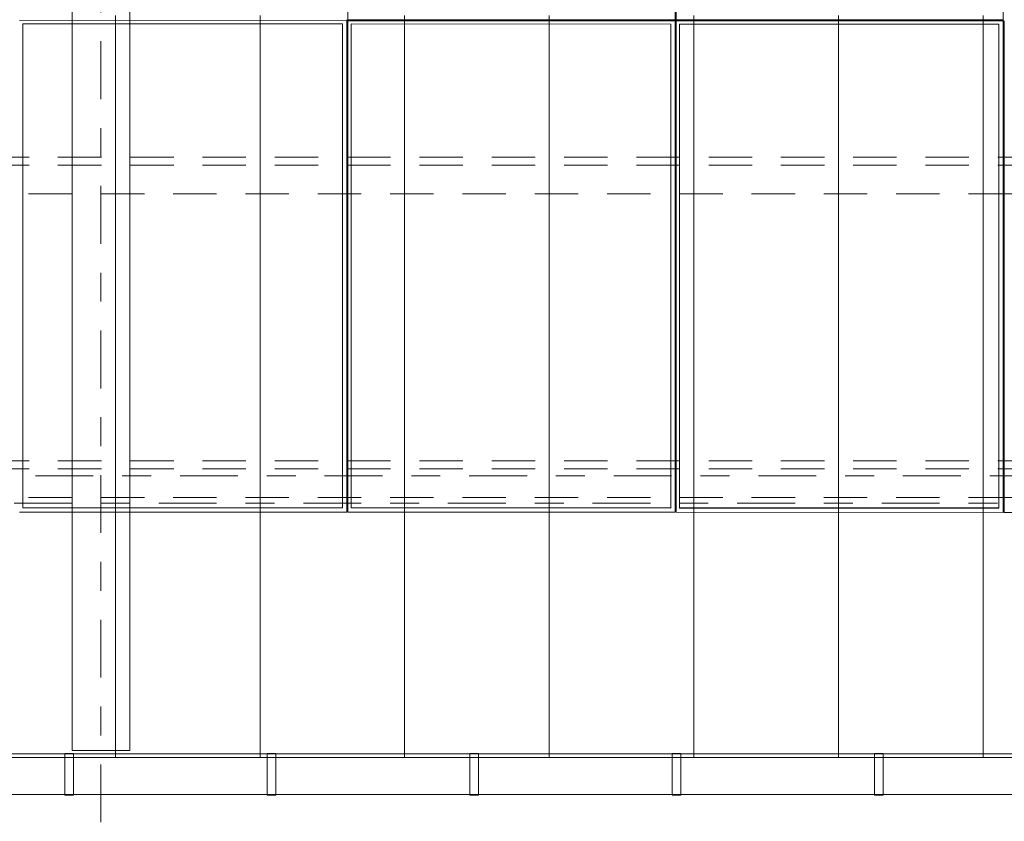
# Model space of a CAD drawing. Header units: metres. Extents: x -167 to 233, y -155 to 122.
# Tile 12 of 96: x 22.47 to 25.87, y 27.39 to 30.17. Entities that reach past the tile are written whole.
import ezdxf
from ezdxf.enums import TextEntityAlignment as Align

# ---------------------------------------------------------------- set-up
doc = ezdxf.new("R2010")
doc.units = ezdxf.units.M
doc.header["$MEASUREMENT"] = 0
for name, pattern in [('Achse', [0.4, 0.2, -0.1, 0, -0.1]), ('Raster', [0.4, 0.2, -0.1, 0, -0.1]), ('Strichlinie_ eng', [0.23, 0.15, -0.08])]:
    doc.linetypes.add(name, pattern=pattern)
for name, color, linetype in [('20 Träger', 7, 'Continuous'), ('30 Dachaufbau', 7, 'Continuous'), ('30 Dachentwässerung', 7, 'Continuous'), ('30 Dachkonstruktion massiv', 7, 'Continuous'), ('70 PV-Anlage', 7, 'Continuous'), ('90 Achsraster', 7, 'Continuous')]:
    doc.layers.add(name, color=color, linetype=linetype)
doc.styles.add('ERSTELLTER_STIL_1', font='arial.ttf')

# ---------------------------------------------------------------- blocks, each defined once
blk = doc.blocks.new('Standard-Rastermarker_137')
at = {"layer": '90 Achsraster', "color": 14, "linetype": 'Raster', "lineweight": 18, "true_color": 0xa80000}
blk.add_line((1, 0), (24.7309, 0), dxfattribs=at)
at = {"layer": '90 Achsraster', "color": 14, "lineweight": 18, "true_color": 0xa80000, "style": 'ERSTELLTER_STIL_1'}
for tag, p in [('AC_MarkerText_1_0', (-0.5686, -0.0686)), ('AC_MarkerText_1_1', (25.8623, -0.0686))]:
    blk.add_attdef(tag, text='', height=0.3, rotation=90, dxfattribs=at).set_placement(p, align=Align.TOP_CENTER)
blk = doc.blocks.new('Standard-Rastermarker_139')
at = {"layer": '90 Achsraster', "color": 14, "linetype": 'Raster', "lineweight": 18, "true_color": 0xa80000}
blk.add_line((1, 0), (45.4427, 0), dxfattribs=at)
at = {"layer": '90 Achsraster', "color": 14, "lineweight": 18, "true_color": 0xa80000, "style": 'ERSTELLTER_STIL_1'}
for tag, p in [('AC_MarkerText_1_0', (-0.35, 0.15)), ('AC_MarkerText_1_1', (46.7927, 0.15))]:
    blk.add_attdef(tag, text='', height=0.3, dxfattribs=at).set_placement(p, align=Align.TOP_CENTER)
blk = doc.blocks.new('Lattung 27')
at = {"layer": '30 Dachkonstruktion massiv', "color": 7, "linetype": 'Strichlinie_ eng', "lineweight": 13}
for p, q in [((40.5014, 1.1487), (0, 1.1487)), ((40.5014, 1.1209), (0, 1.1209)), ((0, 1.0218), (40.5014, 1.0218)), ((40.5014, 0.099), (0, 0.099)), ((40.5014, 0.0712), (0, 0.0712)), ((0, -0.0278), (40.5014, -0.0278))]:
    blk.add_line(p, q, dxfattribs=at)
blk = doc.blocks.new('Regenrinne 27')
at = {"layer": '30 Dachentwässerung', "color": 7, "linetype": 'Continuous', "lineweight": 13}
for p, q in [((5.815, 0.072), (5.785, 0.072)), ((5.785, 0.072), (5.785, -0.072)), ((5.815, -0.072), (5.815, 0.072)), ((6.515, 0.072), (6.485, 0.072)), ((6.485, 0.072), (6.485, -0.072)), ((6.515, -0.072), (6.515, 0.072)), ((7.215, 0.072), (7.185, 0.072)), ((7.185, 0.072), (7.185, -0.072)), ((7.215, -0.072), (7.215, 0.072)), ((7.915, 0.072), (7.885, 0.072)), ((7.885, 0.072), (7.885, -0.072)), ((7.915, -0.072), (7.915, 0.072)), ((8.615, 0.072), (8.585, 0.072)), ((8.585, 0.072), (8.585, -0.072)), ((8.615, -0.072), (8.615, 0.072)), ((5.785, -0.072), (5.815, -0.072)), ((6.485, -0.072), (6.515, -0.072)), ((7.185, -0.072), (7.215, -0.072)), ((7.885, -0.072), (7.915, -0.072)), ((8.585, -0.072), (8.615, -0.072))]:
    blk.add_line(p, q, dxfattribs=at)
at = {"layer": '30 Dachentwässerung', "color": 7, "linetype": 'Continuous', "lineweight": 13, "flags": 128}
blk.add_lwpolyline([(0, -0.07), (20.7927, -0.07), (20.7927, 0.07), (0, 0.07)], close=True, dxfattribs=at)
blk = doc.blocks.new('*X218', base_point=(27236.1321, 33357.279))
at = {"layer": '30 Dachaufbau', "color": 7, "linetype": 'Continuous', "lineweight": 13}
for p, q in [((22.8011, 30.1169), (22.8011, 30.1813)), ((22.8011, 30.1169), (22.8011, 30.1813)), ((23.3011, 30.1169), (23.3011, 30.1813)), ((23.3011, 30.1169), (23.3011, 30.1813)), ((23.8011, 30.1169), (23.8011, 30.1813)), ((23.8011, 30.1169), (23.8011, 30.1813)), ((24.3011, 30.1169), (24.3011, 30.1813)), ((24.3011, 30.1169), (24.3011, 30.1813)), ((24.8011, 30.1169), (24.8011, 30.1813)), ((24.8011, 30.1169), (24.8011, 30.1813)), ((25.3011, 30.1169), (25.3011, 30.1813)), ((25.3011, 30.1169), (25.3011, 30.1813)), ((25.8011, 30.1169), (25.8011, 30.1813)), ((25.8011, 30.1169), (25.8011, 30.1813)), ((22.8011, 30.0525), (22.8011, 30.1169)), ((22.8011, 30.0525), (22.8011, 30.1169)), ((23.3011, 30.0525), (23.3011, 30.1169)), ((23.3011, 30.0525), (23.3011, 30.1169)), ((23.8011, 30.0525), (23.8011, 30.1169)), ((23.8011, 30.0525), (23.8011, 30.1169)), ((24.3011, 30.0525), (24.3011, 30.1169)), ((24.3011, 30.0525), (24.3011, 30.1169)), ((24.8011, 30.0525), (24.8011, 30.1169)), ((24.8011, 30.0525), (24.8011, 30.1169)), ((25.3011, 30.0525), (25.3011, 30.1169)), ((25.3011, 30.0525), (25.3011, 30.1169)), ((25.8011, 30.0525), (25.8011, 30.1169)), ((25.8011, 30.0525), (25.8011, 30.1169)), ((22.8011, 29.9882), (22.8011, 30.0525)), ((22.8011, 29.9882), (22.8011, 30.0525)), ((23.3011, 29.9882), (23.3011, 30.0525)), ((23.3011, 29.9882), (23.3011, 30.0525)), ((23.8011, 29.9882), (23.8011, 30.0525)), ((23.8011, 29.9882), (23.8011, 30.0525)), ((24.3011, 29.9882), (24.3011, 30.0525)), ((24.3011, 29.9882), (24.3011, 30.0525)), ((24.8011, 29.9882), (24.8011, 30.0525)), ((24.8011, 29.9882), (24.8011, 30.0525)), ((25.3011, 29.9882), (25.3011, 30.0525)), ((25.3011, 29.9882), (25.3011, 30.0525)), ((25.8011, 29.9882), (25.8011, 30.0525)), ((25.8011, 29.9882), (25.8011, 30.0525)), ((22.8011, 29.9238), (22.8011, 29.9882)), ((22.8011, 29.9238), (22.8011, 29.9882)), ((23.3011, 29.9238), (23.3011, 29.9882)), ((23.3011, 29.9238), (23.3011, 29.9882)), ((23.8011, 29.9238), (23.8011, 29.9882)), ((23.8011, 29.9238), (23.8011, 29.9882)), ((24.3011, 29.9238), (24.3011, 29.9882)), ((24.3011, 29.9238), (24.3011, 29.9882)), ((24.8011, 29.9238), (24.8011, 29.9882)), ((24.8011, 29.9238), (24.8011, 29.9882)), ((25.3011, 29.9238), (25.3011, 29.9882)), ((25.3011, 29.9238), (25.3011, 29.9882)), ((25.8011, 29.9238), (25.8011, 29.9882)), ((25.8011, 29.9238), (25.8011, 29.9882)), ((22.8011, 29.8594), (22.8011, 29.9238)), ((22.8011, 29.8594), (22.8011, 29.9238)), ((23.3011, 29.8594), (23.3011, 29.9238)), ((23.3011, 29.8594), (23.3011, 29.9238)), ((23.8011, 29.8594), (23.8011, 29.9238)), ((23.8011, 29.8594), (23.8011, 29.9238)), ((24.3011, 29.8594), (24.3011, 29.9238)), ((24.3011, 29.8594), (24.3011, 29.9238)), ((24.8011, 29.8594), (24.8011, 29.9238)), ((24.8011, 29.8594), (24.8011, 29.9238)), ((25.3011, 29.8594), (25.3011, 29.9238)), ((25.3011, 29.8594), (25.3011, 29.9238)), ((25.8011, 29.8594), (25.8011, 29.9238)), ((25.8011, 29.8594), (25.8011, 29.9238)), ((22.8011, 29.7951), (22.8011, 29.8594)), ((22.8011, 29.7951), (22.8011, 29.8594)), ((23.3011, 29.7951), (23.3011, 29.8594)), ((23.3011, 29.7951), (23.3011, 29.8594)), ((23.8011, 29.7951), (23.8011, 29.8594)), ((23.8011, 29.7951), (23.8011, 29.8594)), ((24.3011, 29.7951), (24.3011, 29.8594)), ((24.3011, 29.7951), (24.3011, 29.8594)), ((24.8011, 29.7951), (24.8011, 29.8594)), ((24.8011, 29.7951), (24.8011, 29.8594)), ((25.3011, 29.7951), (25.3011, 29.8594)), ((25.3011, 29.7951), (25.3011, 29.8594)), ((25.8011, 29.7951), (25.8011, 29.8594)), ((25.8011, 29.7951), (25.8011, 29.8594)), ((22.8011, 29.7307), (22.8011, 29.7951)), ((22.8011, 29.7307), (22.8011, 29.7951)), ((23.3011, 29.7307), (23.3011, 29.7951)), ((23.3011, 29.7307), (23.3011, 29.7951)), ((23.8011, 29.7307), (23.8011, 29.7951)), ((23.8011, 29.7307), (23.8011, 29.7951)), ((24.3011, 29.7307), (24.3011, 29.7951)), ((24.3011, 29.7307), (24.3011, 29.7951)), ((24.8011, 29.7307), (24.8011, 29.7951)), ((24.8011, 29.7307), (24.8011, 29.7951)), ((25.3011, 29.7307), (25.3011, 29.7951)), ((25.3011, 29.7307), (25.3011, 29.7951)), ((25.8011, 29.7307), (25.8011, 29.7951)), ((25.8011, 29.7307), (25.8011, 29.7951)), ((22.8011, 29.6663), (22.8011, 29.7307)), ((22.8011, 29.6663), (22.8011, 29.7307)), ((23.3011, 29.6663), (23.3011, 29.7307)), ((23.3011, 29.6663), (23.3011, 29.7307)), ((23.8011, 29.6663), (23.8011, 29.7307)), ((23.8011, 29.6663), (23.8011, 29.7307)), ((24.3011, 29.6663), (24.3011, 29.7307)), ((24.3011, 29.6663), (24.3011, 29.7307)), ((24.8011, 29.6663), (24.8011, 29.7307)), ((24.8011, 29.6663), (24.8011, 29.7307)), ((25.3011, 29.6663), (25.3011, 29.7307)), ((25.3011, 29.6663), (25.3011, 29.7307)), ((25.8011, 29.6663), (25.8011, 29.7307)), ((25.8011, 29.6663), (25.8011, 29.7307)), ((22.8011, 29.602), (22.8011, 29.6663)), ((22.8011, 29.602), (22.8011, 29.6663)), ((23.3011, 29.602), (23.3011, 29.6663)), ((23.3011, 29.602), (23.3011, 29.6663)), ((23.8011, 29.602), (23.8011, 29.6663)), ((23.8011, 29.602), (23.8011, 29.6663)), ((24.3011, 29.602), (24.3011, 29.6663)), ((24.3011, 29.602), (24.3011, 29.6663)), ((24.8011, 29.602), (24.8011, 29.6663)), ((24.8011, 29.602), (24.8011, 29.6663)), ((25.3011, 29.602), (25.3011, 29.6663)), ((25.3011, 29.602), (25.3011, 29.6663)), ((25.8011, 29.602), (25.8011, 29.6663)), ((25.8011, 29.602), (25.8011, 29.6663)), ((22.8011, 29.5376), (22.8011, 29.602)), ((22.8011, 29.5376), (22.8011, 29.602)), ((23.3011, 29.5376), (23.3011, 29.602)), ((23.3011, 29.5376), (23.3011, 29.602)), ((23.8011, 29.5376), (23.8011, 29.602)), ((23.8011, 29.5376), (23.8011, 29.602)), ((24.3011, 29.5376), (24.3011, 29.602)), ((24.3011, 29.5376), (24.3011, 29.602)), ((24.8011, 29.5376), (24.8011, 29.602)), ((24.8011, 29.5376), (24.8011, 29.602)), ((25.3011, 29.5376), (25.3011, 29.602)), ((25.3011, 29.5376), (25.3011, 29.602)), ((25.8011, 29.5376), (25.8011, 29.602)), ((25.8011, 29.5376), (25.8011, 29.602)), ((22.8011, 29.4732), (22.8011, 29.5376)), ((22.8011, 29.4732), (22.8011, 29.5376)), ((23.3011, 29.4732), (23.3011, 29.5376)), ((23.3011, 29.4732), (23.3011, 29.5376)), ((23.8011, 29.4732), (23.8011, 29.5376)), ((23.8011, 29.4732), (23.8011, 29.5376)), ((24.3011, 29.4732), (24.3011, 29.5376)), ((24.3011, 29.4732), (24.3011, 29.5376)), ((24.8011, 29.4732), (24.8011, 29.5376)), ((24.8011, 29.4732), (24.8011, 29.5376)), ((25.3011, 29.4732), (25.3011, 29.5376)), ((25.3011, 29.4732), (25.3011, 29.5376)), ((25.8011, 29.4732), (25.8011, 29.5376)), ((25.8011, 29.4732), (25.8011, 29.5376)), ((22.8011, 29.4089), (22.8011, 29.4732)), ((22.8011, 29.4089), (22.8011, 29.4732)), ((23.3011, 29.4089), (23.3011, 29.4732)), ((23.3011, 29.4089), (23.3011, 29.4732)), ((23.8011, 29.4089), (23.8011, 29.4732)), ((23.8011, 29.4089), (23.8011, 29.4732)), ((24.3011, 29.4089), (24.3011, 29.4732)), ((24.3011, 29.4089), (24.3011, 29.4732)), ((24.8011, 29.4089), (24.8011, 29.4732)), ((24.8011, 29.4089), (24.8011, 29.4732)), ((25.3011, 29.4089), (25.3011, 29.4732)), ((25.3011, 29.4089), (25.3011, 29.4732)), ((25.8011, 29.4089), (25.8011, 29.4732)), ((25.8011, 29.4089), (25.8011, 29.4732)), ((22.8011, 29.3445), (22.8011, 29.4089)), ((22.8011, 29.3445), (22.8011, 29.4089)), ((23.3011, 29.3445), (23.3011, 29.4089)), ((23.3011, 29.3445), (23.3011, 29.4089)), ((23.8011, 29.3445), (23.8011, 29.4089)), ((23.8011, 29.3445), (23.8011, 29.4089)), ((24.3011, 29.3445), (24.3011, 29.4089)), ((24.3011, 29.3445), (24.3011, 29.4089)), ((24.8011, 29.3445), (24.8011, 29.4089)), ((24.8011, 29.3445), (24.8011, 29.4089)), ((25.3011, 29.3445), (25.3011, 29.4089)), ((25.3011, 29.3445), (25.3011, 29.4089)), ((25.8011, 29.3445), (25.8011, 29.4089)), ((25.8011, 29.3445), (25.8011, 29.4089)), ((22.8011, 29.2801), (22.8011, 29.3445)), ((22.8011, 29.2801), (22.8011, 29.3445)), ((23.3011, 29.2801), (23.3011, 29.3445)), ((23.3011, 29.2801), (23.3011, 29.3445)), ((23.8011, 29.2801), (23.8011, 29.3445)), ((23.8011, 29.2801), (23.8011, 29.3445)), ((24.3011, 29.2801), (24.3011, 29.3445)), ((24.3011, 29.2801), (24.3011, 29.3445)), ((24.8011, 29.2801), (24.8011, 29.3445)), ((24.8011, 29.2801), (24.8011, 29.3445)), ((25.3011, 29.2801), (25.3011, 29.3445)), ((25.3011, 29.2801), (25.3011, 29.3445)), ((25.8011, 29.2801), (25.8011, 29.3445)), ((25.8011, 29.2801), (25.8011, 29.3445)), ((22.8011, 29.2158), (22.8011, 29.2801)), ((22.8011, 29.2158), (22.8011, 29.2801)), ((23.3011, 29.2158), (23.3011, 29.2801)), ((23.3011, 29.2158), (23.3011, 29.2801)), ((23.8011, 29.2158), (23.8011, 29.2801)), ((23.8011, 29.2158), (23.8011, 29.2801)), ((24.3011, 29.2158), (24.3011, 29.2801)), ((24.3011, 29.2158), (24.3011, 29.2801)), ((24.8011, 29.2158), (24.8011, 29.2801)), ((24.8011, 29.2158), (24.8011, 29.2801)), ((25.3011, 29.2158), (25.3011, 29.2801)), ((25.3011, 29.2158), (25.3011, 29.2801)), ((25.8011, 29.2158), (25.8011, 29.2801)), ((25.8011, 29.2158), (25.8011, 29.2801)), ((22.8011, 29.1514), (22.8011, 29.2158)), ((22.8011, 29.1514), (22.8011, 29.2158)), ((23.3011, 29.1514), (23.3011, 29.2158)), ((23.3011, 29.1514), (23.3011, 29.2158)), ((23.8011, 29.1514), (23.8011, 29.2158)), ((23.8011, 29.1514), (23.8011, 29.2158)), ((24.3011, 29.1514), (24.3011, 29.2158)), ((24.3011, 29.1514), (24.3011, 29.2158)), ((24.8011, 29.1514), (24.8011, 29.2158)), ((24.8011, 29.1514), (24.8011, 29.2158)), ((25.3011, 29.1514), (25.3011, 29.2158)), ((25.3011, 29.1514), (25.3011, 29.2158)), ((25.8011, 29.1514), (25.8011, 29.2158)), ((25.8011, 29.1514), (25.8011, 29.2158)), ((22.8011, 29.087), (22.8011, 29.1514)), ((22.8011, 29.087), (22.8011, 29.1514)), ((23.3011, 29.087), (23.3011, 29.1514)), ((23.3011, 29.087), (23.3011, 29.1514)), ((23.8011, 29.087), (23.8011, 29.1514)), ((23.8011, 29.087), (23.8011, 29.1514)), ((24.3011, 29.087), (24.3011, 29.1514)), ((24.3011, 29.087), (24.3011, 29.1514)), ((24.8011, 29.087), (24.8011, 29.1514)), ((24.8011, 29.087), (24.8011, 29.1514)), ((25.3011, 29.087), (25.3011, 29.1514)), ((25.3011, 29.087), (25.3011, 29.1514)), ((25.8011, 29.087), (25.8011, 29.1514)), ((25.8011, 29.087), (25.8011, 29.1514)), ((22.8011, 29.0227), (22.8011, 29.087)), ((22.8011, 29.0227), (22.8011, 29.087)), ((23.3011, 29.0227), (23.3011, 29.087)), ((23.3011, 29.0227), (23.3011, 29.087)), ((23.8011, 29.0227), (23.8011, 29.087)), ((23.8011, 29.0227), (23.8011, 29.087)), ((24.3011, 29.0227), (24.3011, 29.087)), ((24.3011, 29.0227), (24.3011, 29.087)), ((24.8011, 29.0227), (24.8011, 29.087)), ((24.8011, 29.0227), (24.8011, 29.087)), ((25.3011, 29.0227), (25.3011, 29.087)), ((25.3011, 29.0227), (25.3011, 29.087)), ((25.8011, 29.0227), (25.8011, 29.087)), ((25.8011, 29.0227), (25.8011, 29.087)), ((22.8011, 28.9583), (22.8011, 29.0227)), ((22.8011, 28.9583), (22.8011, 29.0227)), ((23.3011, 28.9583), (23.3011, 29.0227)), ((23.3011, 28.9583), (23.3011, 29.0227)), ((23.8011, 28.9583), (23.8011, 29.0227)), ((23.8011, 28.9583), (23.8011, 29.0227)), ((24.3011, 28.9583), (24.3011, 29.0227)), ((24.3011, 28.9583), (24.3011, 29.0227)), ((24.8011, 28.9583), (24.8011, 29.0227)), ((24.8011, 28.9583), (24.8011, 29.0227)), ((25.3011, 28.9583), (25.3011, 29.0227)), ((25.3011, 28.9583), (25.3011, 29.0227)), ((25.8011, 28.9583), (25.8011, 29.0227)), ((25.8011, 28.9583), (25.8011, 29.0227)), ((22.8011, 28.8939), (22.8011, 28.9583)), ((22.8011, 28.8939), (22.8011, 28.9583)), ((23.3011, 28.8939), (23.3011, 28.9583)), ((23.3011, 28.8939), (23.3011, 28.9583)), ((23.8011, 28.8939), (23.8011, 28.9583)), ((23.8011, 28.8939), (23.8011, 28.9583)), ((24.3011, 28.8939), (24.3011, 28.9583)), ((24.3011, 28.8939), (24.3011, 28.9583)), ((24.8011, 28.8939), (24.8011, 28.9583)), ((24.8011, 28.8939), (24.8011, 28.9583)), ((25.3011, 28.8939), (25.3011, 28.9583)), ((25.3011, 28.8939), (25.3011, 28.9583)), ((25.8011, 28.8939), (25.8011, 28.9583)), ((25.8011, 28.8939), (25.8011, 28.9583)), ((22.8011, 28.8296), (22.8011, 28.8939)), ((22.8011, 28.8296), (22.8011, 28.8939)), ((23.3011, 28.8296), (23.3011, 28.8939)), ((23.3011, 28.8296), (23.3011, 28.8939)), ((23.8011, 28.8296), (23.8011, 28.8939)), ((23.8011, 28.8296), (23.8011, 28.8939)), ((24.3011, 28.8296), (24.3011, 28.8939)), ((24.3011, 28.8296), (24.3011, 28.8939)), ((24.8011, 28.8296), (24.8011, 28.8939)), ((24.8011, 28.8296), (24.8011, 28.8939)), ((25.3011, 28.8296), (25.3011, 28.8939)), ((25.3011, 28.8296), (25.3011, 28.8939)), ((25.8011, 28.8296), (25.8011, 28.8939)), ((25.8011, 28.8296), (25.8011, 28.8939)), ((22.8011, 28.7652), (22.8011, 28.8296)), ((22.8011, 28.7652), (22.8011, 28.8296)), ((23.3011, 28.7652), (23.3011, 28.8296)), ((23.3011, 28.7652), (23.3011, 28.8296)), ((23.8011, 28.7652), (23.8011, 28.8296)), ((23.8011, 28.7652), (23.8011, 28.8296)), ((24.3011, 28.7652), (24.3011, 28.8296)), ((24.3011, 28.7652), (24.3011, 28.8296)), ((24.8011, 28.7652), (24.8011, 28.8296)), ((24.8011, 28.7652), (24.8011, 28.8296)), ((25.3011, 28.7652), (25.3011, 28.8296)), ((25.3011, 28.7652), (25.3011, 28.8296)), ((25.8011, 28.7652), (25.8011, 28.8296)), ((25.8011, 28.7652), (25.8011, 28.8296)), ((22.8011, 28.7008), (22.8011, 28.7652)), ((22.8011, 28.7008), (22.8011, 28.7652)), ((23.3011, 28.7008), (23.3011, 28.7652)), ((23.3011, 28.7008), (23.3011, 28.7652)), ((23.8011, 28.7008), (23.8011, 28.7652)), ((23.8011, 28.7008), (23.8011, 28.7652)), ((24.3011, 28.7008), (24.3011, 28.7652)), ((24.3011, 28.7008), (24.3011, 28.7652)), ((24.8011, 28.7008), (24.8011, 28.7652)), ((24.8011, 28.7008), (24.8011, 28.7652)), ((25.3011, 28.7008), (25.3011, 28.7652)), ((25.3011, 28.7008), (25.3011, 28.7652)), ((25.8011, 28.7008), (25.8011, 28.7652)), ((25.8011, 28.7008), (25.8011, 28.7652)), ((22.8011, 28.6365), (22.8011, 28.7008)), ((22.8011, 28.6365), (22.8011, 28.7008)), ((23.3011, 28.6365), (23.3011, 28.7008)), ((23.3011, 28.6365), (23.3011, 28.7008)), ((23.8011, 28.6365), (23.8011, 28.7008)), ((23.8011, 28.6365), (23.8011, 28.7008)), ((24.3011, 28.6365), (24.3011, 28.7008)), ((24.3011, 28.6365), (24.3011, 28.7008)), ((24.8011, 28.6365), (24.8011, 28.7008)), ((24.8011, 28.6365), (24.8011, 28.7008)), ((25.3011, 28.6365), (25.3011, 28.7008)), ((25.3011, 28.6365), (25.3011, 28.7008)), ((25.8011, 28.6365), (25.8011, 28.7008)), ((25.8011, 28.6365), (25.8011, 28.7008)), ((22.8011, 28.5721), (22.8011, 28.6365)), ((22.8011, 28.5721), (22.8011, 28.6365)), ((23.3011, 28.5721), (23.3011, 28.6365)), ((23.3011, 28.5721), (23.3011, 28.6365)), ((23.8011, 28.5721), (23.8011, 28.6365)), ((23.8011, 28.5721), (23.8011, 28.6365)), ((24.3011, 28.5721), (24.3011, 28.6365)), ((24.3011, 28.5721), (24.3011, 28.6365)), ((24.8011, 28.5721), (24.8011, 28.6365)), ((24.8011, 28.5721), (24.8011, 28.6365)), ((25.3011, 28.5721), (25.3011, 28.6365)), ((25.3011, 28.5721), (25.3011, 28.6365)), ((25.8011, 28.5721), (25.8011, 28.6365)), ((25.8011, 28.5721), (25.8011, 28.6365)), ((22.8011, 28.5077), (22.8011, 28.5721)), ((22.8011, 28.5077), (22.8011, 28.5721)), ((23.3011, 28.5077), (23.3011, 28.5721)), ((23.3011, 28.5077), (23.3011, 28.5721)), ((23.8011, 28.5077), (23.8011, 28.5721)), ((23.8011, 28.5077), (23.8011, 28.5721)), ((24.3011, 28.5077), (24.3011, 28.5721)), ((24.3011, 28.5077), (24.3011, 28.5721)), ((24.8011, 28.5077), (24.8011, 28.5721)), ((24.8011, 28.5077), (24.8011, 28.5721)), ((25.3011, 28.5077), (25.3011, 28.5721)), ((25.3011, 28.5077), (25.3011, 28.5721)), ((25.8011, 28.5077), (25.8011, 28.5721)), ((25.8011, 28.5077), (25.8011, 28.5721)), ((22.8011, 28.4434), (22.8011, 28.5077)), ((22.8011, 28.4434), (22.8011, 28.5077)), ((23.3011, 28.4434), (23.3011, 28.5077)), ((23.3011, 28.4434), (23.3011, 28.5077)), ((23.8011, 28.4434), (23.8011, 28.5077)), ((23.8011, 28.4434), (23.8011, 28.5077)), ((24.3011, 28.4434), (24.3011, 28.5077)), ((24.3011, 28.4434), (24.3011, 28.5077)), ((24.8011, 28.4434), (24.8011, 28.5077)), ((24.8011, 28.4434), (24.8011, 28.5077)), ((25.3011, 28.4434), (25.3011, 28.5077)), ((25.3011, 28.4434), (25.3011, 28.5077)), ((25.8011, 28.4434), (25.8011, 28.5077)), ((25.8011, 28.4434), (25.8011, 28.5077)), ((22.8011, 28.379), (22.8011, 28.4434)), ((22.8011, 28.379), (22.8011, 28.4434)), ((23.3011, 28.379), (23.3011, 28.4434)), ((23.3011, 28.379), (23.3011, 28.4434)), ((23.8011, 28.379), (23.8011, 28.4434)), ((23.8011, 28.379), (23.8011, 28.4434)), ((24.3011, 28.379), (24.3011, 28.4434)), ((24.3011, 28.379), (24.3011, 28.4434)), ((24.8011, 28.379), (24.8011, 28.4434)), ((24.8011, 28.379), (24.8011, 28.4434)), ((25.3011, 28.379), (25.3011, 28.4434)), ((25.3011, 28.379), (25.3011, 28.4434)), ((25.8011, 28.379), (25.8011, 28.4434)), ((25.8011, 28.379), (25.8011, 28.4434)), ((22.8011, 28.3146), (22.8011, 28.379)), ((22.8011, 28.3146), (22.8011, 28.379)), ((23.3011, 28.3146), (23.3011, 28.379)), ((23.3011, 28.3146), (23.3011, 28.379)), ((23.8011, 28.3146), (23.8011, 28.379)), ((23.8011, 28.3146), (23.8011, 28.379)), ((24.3011, 28.3146), (24.3011, 28.379)), ((24.3011, 28.3146), (24.3011, 28.379)), ((24.8011, 28.3146), (24.8011, 28.379)), ((24.8011, 28.3146), (24.8011, 28.379)), ((25.3011, 28.3146), (25.3011, 28.379)), ((25.3011, 28.3146), (25.3011, 28.379)), ((25.8011, 28.3146), (25.8011, 28.379)), ((25.8011, 28.3146), (25.8011, 28.379)), ((22.8011, 28.2502), (22.8011, 28.3146)), ((22.8011, 28.2502), (22.8011, 28.3146)), ((23.3011, 28.2502), (23.3011, 28.3146)), ((23.3011, 28.2502), (23.3011, 28.3146)), ((23.8011, 28.2502), (23.8011, 28.3146)), ((23.8011, 28.2502), (23.8011, 28.3146)), ((24.3011, 28.2502), (24.3011, 28.3146)), ((24.3011, 28.2502), (24.3011, 28.3146)), ((24.8011, 28.2502), (24.8011, 28.3146)), ((24.8011, 28.2502), (24.8011, 28.3146)), ((25.3011, 28.2502), (25.3011, 28.3146)), ((25.3011, 28.2502), (25.3011, 28.3146)), ((25.8011, 28.2502), (25.8011, 28.3146)), ((25.8011, 28.2502), (25.8011, 28.3146)), ((22.8011, 28.1859), (22.8011, 28.2502)), ((22.8011, 28.1859), (22.8011, 28.2502)), ((23.3011, 28.1859), (23.3011, 28.2502)), ((23.3011, 28.1859), (23.3011, 28.2502)), ((23.8011, 28.1859), (23.8011, 28.2502)), ((23.8011, 28.1859), (23.8011, 28.2502)), ((24.3011, 28.1859), (24.3011, 28.2502)), ((24.3011, 28.1859), (24.3011, 28.2502)), ((24.8011, 28.1859), (24.8011, 28.2502)), ((24.8011, 28.1859), (24.8011, 28.2502)), ((25.3011, 28.1859), (25.3011, 28.2502)), ((25.3011, 28.1859), (25.3011, 28.2502)), ((25.8011, 28.1859), (25.8011, 28.2502)), ((25.8011, 28.1859), (25.8011, 28.2502)), ((22.8011, 28.1215), (22.8011, 28.1859)), ((22.8011, 28.1215), (22.8011, 28.1859)), ((23.3011, 28.1215), (23.3011, 28.1859)), ((23.3011, 28.1215), (23.3011, 28.1859)), ((23.8011, 28.1215), (23.8011, 28.1859)), ((23.8011, 28.1215), (23.8011, 28.1859)), ((24.3011, 28.1215), (24.3011, 28.1859)), ((24.3011, 28.1215), (24.3011, 28.1859)), ((24.8011, 28.1215), (24.8011, 28.1859)), ((24.8011, 28.1215), (24.8011, 28.1859)), ((25.3011, 28.1215), (25.3011, 28.1859)), ((25.3011, 28.1215), (25.3011, 28.1859)), ((25.8011, 28.1215), (25.8011, 28.1859)), ((25.8011, 28.1215), (25.8011, 28.1859)), ((22.8011, 28.0571), (22.8011, 28.1215)), ((22.8011, 28.0571), (22.8011, 28.1215)), ((23.3011, 28.0571), (23.3011, 28.1215)), ((23.3011, 28.0571), (23.3011, 28.1215)), ((23.8011, 28.0571), (23.8011, 28.1215)), ((23.8011, 28.0571), (23.8011, 28.1215)), ((24.3011, 28.0571), (24.3011, 28.1215)), ((24.3011, 28.0571), (24.3011, 28.1215)), ((24.8011, 28.0571), (24.8011, 28.1215)), ((24.8011, 28.0571), (24.8011, 28.1215)), ((25.3011, 28.0571), (25.3011, 28.1215)), ((25.3011, 28.0571), (25.3011, 28.1215)), ((25.8011, 28.0571), (25.8011, 28.1215)), ((25.8011, 28.0571), (25.8011, 28.1215)), ((22.8011, 27.9928), (22.8011, 28.0571)), ((22.8011, 27.9928), (22.8011, 28.0571)), ((23.3011, 27.9928), (23.3011, 28.0571)), ((23.3011, 27.9928), (23.3011, 28.0571)), ((23.8011, 27.9928), (23.8011, 28.0571)), ((23.8011, 27.9928), (23.8011, 28.0571)), ((24.3011, 27.9928), (24.3011, 28.0571)), ((24.3011, 27.9928), (24.3011, 28.0571)), ((24.8011, 27.9928), (24.8011, 28.0571)), ((24.8011, 27.9928), (24.8011, 28.0571)), ((25.3011, 27.9928), (25.3011, 28.0571)), ((25.3011, 27.9928), (25.3011, 28.0571)), ((25.8011, 27.9928), (25.8011, 28.0571)), ((25.8011, 27.9928), (25.8011, 28.0571)), ((22.8011, 27.9284), (22.8011, 27.9928)), ((22.8011, 27.9284), (22.8011, 27.9928)), ((23.3011, 27.9284), (23.3011, 27.9928)), ((23.3011, 27.9284), (23.3011, 27.9928)), ((23.8011, 27.9284), (23.8011, 27.9928)), ((23.8011, 27.9284), (23.8011, 27.9928)), ((24.3011, 27.9284), (24.3011, 27.9928)), ((24.3011, 27.9284), (24.3011, 27.9928)), ((24.8011, 27.9284), (24.8011, 27.9928)), ((24.8011, 27.9284), (24.8011, 27.9928)), ((25.3011, 27.9284), (25.3011, 27.9928)), ((25.3011, 27.9284), (25.3011, 27.9928)), ((25.8011, 27.9284), (25.8011, 27.9928)), ((25.8011, 27.9284), (25.8011, 27.9928)), ((22.8011, 27.864), (22.8011, 27.9284)), ((22.8011, 27.864), (22.8011, 27.9284)), ((23.3011, 27.864), (23.3011, 27.9284)), ((23.3011, 27.864), (23.3011, 27.9284)), ((23.8011, 27.864), (23.8011, 27.9284)), ((23.8011, 27.864), (23.8011, 27.9284)), ((24.3011, 27.864), (24.3011, 27.9284)), ((24.3011, 27.864), (24.3011, 27.9284)), ((24.8011, 27.864), (24.8011, 27.9284)), ((24.8011, 27.864), (24.8011, 27.9284)), ((25.3011, 27.864), (25.3011, 27.9284)), ((25.3011, 27.864), (25.3011, 27.9284)), ((25.8011, 27.864), (25.8011, 27.9284)), ((25.8011, 27.864), (25.8011, 27.9284)), ((22.8011, 27.7997), (22.8011, 27.864)), ((22.8011, 27.7997), (22.8011, 27.864)), ((23.3011, 27.7997), (23.3011, 27.864)), ((23.3011, 27.7997), (23.3011, 27.864)), ((23.8011, 27.7997), (23.8011, 27.864)), ((23.8011, 27.7997), (23.8011, 27.864)), ((24.3011, 27.7997), (24.3011, 27.864)), ((24.3011, 27.7997), (24.3011, 27.864)), ((24.8011, 27.7997), (24.8011, 27.864)), ((24.8011, 27.7997), (24.8011, 27.864)), ((25.3011, 27.7997), (25.3011, 27.864)), ((25.3011, 27.7997), (25.3011, 27.864)), ((25.8011, 27.7997), (25.8011, 27.864)), ((25.8011, 27.7997), (25.8011, 27.864)), ((22.8011, 27.7353), (22.8011, 27.7997)), ((22.8011, 27.7353), (22.8011, 27.7997)), ((23.3011, 27.7353), (23.3011, 27.7997)), ((23.3011, 27.7353), (23.3011, 27.7997)), ((23.8011, 27.7353), (23.8011, 27.7997)), ((23.8011, 27.7353), (23.8011, 27.7997)), ((24.3011, 27.7353), (24.3011, 27.7997)), ((24.3011, 27.7353), (24.3011, 27.7997)), ((24.8011, 27.7353), (24.8011, 27.7997)), ((24.8011, 27.7353), (24.8011, 27.7997)), ((25.3011, 27.7353), (25.3011, 27.7997)), ((25.3011, 27.7353), (25.3011, 27.7997)), ((25.8011, 27.7353), (25.8011, 27.7997)), ((25.8011, 27.7353), (25.8011, 27.7997)), ((22.8011, 27.6709), (22.8011, 27.7353)), ((22.8011, 27.6709), (22.8011, 27.7353)), ((23.3011, 27.6709), (23.3011, 27.7353)), ((23.3011, 27.6709), (23.3011, 27.7353)), ((23.8011, 27.6709), (23.8011, 27.7353)), ((23.8011, 27.6709), (23.8011, 27.7353)), ((24.3011, 27.6709), (24.3011, 27.7353)), ((24.3011, 27.6709), (24.3011, 27.7353)), ((24.8011, 27.6709), (24.8011, 27.7353)), ((24.8011, 27.6709), (24.8011, 27.7353)), ((25.3011, 27.6709), (25.3011, 27.7353)), ((25.3011, 27.6709), (25.3011, 27.7353)), ((25.8011, 27.6709), (25.8011, 27.7353)), ((25.8011, 27.6709), (25.8011, 27.7353)), ((22.8011, 27.6148), (22.8011, 27.6709)), ((22.8011, 27.6148), (22.8011, 27.6709)), ((23.3011, 27.6148), (23.3011, 27.6709)), ((23.3011, 27.6148), (23.3011, 27.6709)), ((23.8011, 27.6148), (23.8011, 27.6709)), ((23.8011, 27.6148), (23.8011, 27.6709)), ((24.3011, 27.6148), (24.3011, 27.6709)), ((24.3011, 27.6148), (24.3011, 27.6709)), ((24.8011, 27.6148), (24.8011, 27.6709)), ((24.8011, 27.6148), (24.8011, 27.6709)), ((25.3011, 27.6148), (25.3011, 27.6709)), ((25.3011, 27.6148), (25.3011, 27.6709)), ((25.8011, 27.6148), (25.8011, 27.6709)), ((25.8011, 27.6148), (25.8011, 27.6709))]:
    blk.add_line(p, q, dxfattribs=at)
blk = doc.blocks.new('Solarkollektor - ACB')
at = {"layer": '70 PV-Anlage', "color": 7, "linetype": 'Continuous', "lineweight": 13}
for p, q in [((31.78, 3.385), (31.78, 1.6852)), ((32.9115, 1.6852), (32.9115, 3.385)), ((32.915, 3.385), (32.915, 1.6852)), ((34.0465, 1.6852), (34.0465, 3.385)), ((31.7765, -0.0181), (31.7765, 1.6817)), ((31.78, 1.6852), (31.78, 1.6817)), ((31.78, 1.6852), (32.9115, 1.6852)), ((32.9115, 1.6817), (31.78, 1.6817)), ((31.78, 1.6817), (31.78, -0.0181)), ((31.795, -0.0032), (31.795, 1.6703)), ((31.795, 1.6703), (32.9, 1.6703)), ((32.9, 1.6703), (32.9, -0.0032)), ((32.9115, 1.6852), (32.9115, 1.6817)), ((32.9115, -0.0181), (32.9115, 1.6817)), ((32.915, 1.6852), (32.915, 1.6817)), ((32.915, 1.6852), (34.0465, 1.6852)), ((34.0465, 1.6817), (32.915, 1.6817)), ((32.915, 1.6817), (32.915, -0.0181)), ((32.93, -0.0032), (32.93, 1.6703)), ((32.93, 1.6703), (34.035, 1.6703)), ((34.035, 1.6703), (34.035, -0.0032)), ((34.0465, 1.6852), (34.0465, 1.6817)), ((34.0465, -0.0181), (34.0465, 1.6817)), ((34.05, 1.6852), (34.05, 1.6817)), ((35.1815, 1.6817), (34.05, 1.6817)), ((34.05, 1.6817), (34.05, -0.0181)), ((34.065, -0.0032), (34.065, 1.6703)), ((34.065, 1.6703), (35.17, 1.6703)), ((35.17, 1.6703), (35.17, -0.0032)), ((31.78, 1.6157), (31.7765, 1.6157)), ((31.78, 1.6101), (31.7765, 1.6101)), ((32.915, 1.6157), (32.9115, 1.6157)), ((32.915, 1.6101), (32.9115, 1.6101)), ((34.05, 1.6157), (34.0465, 1.6157)), ((34.05, 1.6101), (34.0465, 1.6101)), ((31.7765, 1.5705), (31.78, 1.5705)), ((31.7765, 1.5684), (31.78, 1.5684)), ((32.9115, 1.5705), (32.915, 1.5705)), ((32.9115, 1.5684), (32.915, 1.5684)), ((34.0465, 1.5705), (34.05, 1.5705)), ((34.0465, 1.5684), (34.05, 1.5684)), ((31.78, 0.0313), (31.7765, 0.0313)), ((31.78, 0.0257), (31.7765, 0.0257)), ((32.915, 0.0313), (32.9115, 0.0313)), ((32.915, 0.0257), (32.9115, 0.0257)), ((34.05, 0.0313), (34.0465, 0.0313)), ((34.05, 0.0257), (34.0465, 0.0257)), ((30.645, -0.0181), (31.7765, -0.0181)), ((31.7765, -0.0139), (31.78, -0.0139)), ((31.78, -0.0181), (32.9115, -0.0181)), ((31.795, -0.0022), (32.9, -0.0022)), ((32.9, -0.0032), (31.795, -0.0032)), ((32.9115, -0.0139), (32.915, -0.0139)), ((32.915, -0.0181), (34.0465, -0.0181)), ((32.93, -0.0022), (34.035, -0.0022)), ((34.035, -0.0032), (32.93, -0.0032)), ((34.0465, -0.0139), (34.05, -0.0139)), ((34.05, -0.0181), (35.1815, -0.0181)), ((34.065, -0.0022), (35.17, -0.0022)), ((35.17, -0.0032), (34.065, -0.0032))]:
    blk.add_line(p, q, dxfattribs=at)
at = {"layer": '70 PV-Anlage', "color": 7, "linetype": 'Achse', "lineweight": 13}
blk.add_line((0, 0.0139), (39.725, 0.0139), dxfattribs=at)

msp = doc.modelspace()

# ---------------------------------------------------------------- linework, layer by layer
at = {"layer": '20 Träger', "color": 7, "linetype": 'Continuous', "lineweight": 18}
for p, q in [((22.6511, 27.6397), (22.6511, 44.5397)), ((22.8511, 27.6397), (22.8511, 44.5397)), ((22.6511, 27.6397), (22.8511, 27.6397))]:
    msp.add_line(p, q, dxfattribs=at)
at = {"layer": '30 Dachaufbau', "color": 7, "linetype": 'Continuous', "lineweight": 13, "flags": 128}
msp.add_lwpolyline([(58.6225, 27.6148), (16.8411, 27.6148)], dxfattribs=at)

# ---------------------------------------------------------------- block references
at = {"layer": '30 Dachaufbau', "color": 7, "linetype": 'Continuous', "lineweight": 13}
msp.add_blockref('*X218', (27236.1321, 33357.279), dxfattribs=at)
at = {"layer": '30 Dachentwässerung', "color": 7, "linetype": 'Continuous', "lineweight": 13}
msp.add_blockref('Regenrinne 27', (16.8411, 27.5575), dxfattribs=at)
at = {"layer": '30 Dachkonstruktion massiv', "color": 7, "linetype": 'Strichlinie_ eng', "lineweight": 18}
msp.add_blockref('Lattung 27', (17.5011, 28.5425), dxfattribs=at)
at = {"layer": '70 PV-Anlage', "color": 7, "linetype": 'Continuous', "lineweight": 13, "xscale": -0.9999999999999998, "rotation": 359.9945255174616}
msp.add_blockref('Solarkollektor - ACB', (57.6511, 28.478), dxfattribs=at)
at = {"layer": '90 Achsraster', "color": 7, "linetype": 'Continuous', "lineweight": 18, "rotation": 270}
msp.add_blockref('Standard-Rastermarker_137', (22.7511, 47.5916), dxfattribs=at)
at = {"layer": '90 Achsraster', "color": 7, "linetype": 'Continuous', "lineweight": 18}
msp.add_blockref('Standard-Rastermarker_139', (13.5244, 28.5897), dxfattribs=at)

doc.saveas('drawing.dxf')
